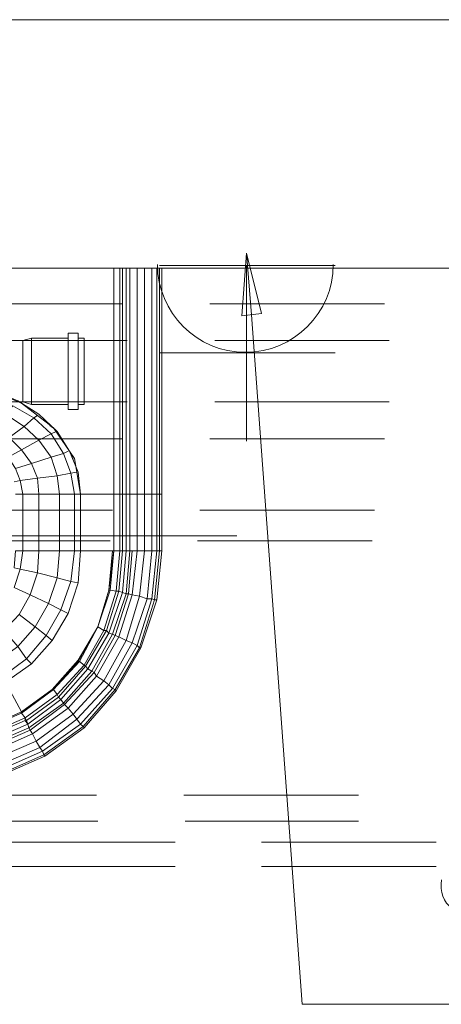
# Model space of a CAD drawing. Header units: millimetres. Extents: x 352 to 350573, y -22 to 37733.
# Tile 19 of 214: x 12578 to 13260, y 19657 to 21250. Entities that reach past the tile are written whole.
import ezdxf

# ---------------------------------------------------------------- set-up
doc = ezdxf.new("R2010")
doc.units = ezdxf.units.MM
for name, color, linetype in [('PDF _0', 1, 'Continuous'), ('PDF _PD-Socket', 1, 'Continuous'), ('PDF _PD-Socket Text', 1, 'Continuous')]:
    doc.layers.add(name, color=color, linetype=linetype)
for name, color, linetype, true_color in [('PDF _PD-Lighting', 7, 'Continuous', 0xb80000), ('PDF$_83$-$Floor$Plan$-$В_Этаж$00_Сводный$A-DETL-MBND', 7, 'Continuous', 0xdd3700), ('PDF$_83$-$Floor$Plan$-$В_Этаж$00_Сводный-83$new-ifc-RVT-1-В_Этаж$00_Сводный$A-WALL', 7, 'Continuous', 0xbababa), ('PDF$_83$-$Floor$Plan$-$В_Этаж$00_Сводный-83$new-ifc-RVT-1-В_Этаж$00_Сводный$M-EQPM', 7, 'Continuous', 0xdcdcdc)]:
    doc.layers.add(name, color=color, linetype=linetype, true_color=true_color)

msp = doc.modelspace()

# ---------------------------------------------------------------- linework, layer by layer
at = {"layer": 'PDF _0', "lineweight": 0}
msp.add_lwpolyline([(12953.1, 20772.8), (13034.6, 19656.9), (13235.5, 19656.9), (14803, 19656.9)], dxfattribs=at)
at = {"layer": 'PDF _PD-Lighting', "lineweight": 0}
msp.add_lwpolyline([(12346.4, 20414.8), (12929.2, 20414.8)], dxfattribs=at)
at = {"layer": 'PDF _PD-Socket', "lineweight": 0}
for points in [[(12803.9, 20852.4), (13088.3, 20852.4)], [(12945.1, 20852.4), (12945.1, 20568)], [(12803.9, 20711.2), (13088.3, 20711.2)]]:
    msp.add_lwpolyline(points, dxfattribs=at)
msp.add_arc((12943, 20854.2), 142.2, 180, 360, dxfattribs=at)
at = {"layer": 'PDF _PD-Socket Text', "lineweight": 0}
msp.add_lwpolyline([(12937.1, 20770.8), (12945.1, 20872.3), (12969, 20774.8)], close=True, dxfattribs=at)
msp.add_lwpolyline([(12945.1, 20872.3), (12953.1, 20772.8)], dxfattribs=at)
msp.add_open_spline([(13260.3, 19858.3), (13256.8, 19839.9), (13263.8, 19821), (13277.4, 19812.5)], degree=3, dxfattribs=at)
at = {"layer": 'PDF$_83$-$Floor$Plan$-$В_Этаж$00_Сводный$A-DETL-MBND', "lineweight": 0}
for points in [[(12533.3, 20766.9), (12509.5, 20790.7), (12744.2, 20790.7)], [(12583.1, 20731.1), (12565.2, 20731.1), (12563.2, 20731.1), (12563.2, 20733.1), (12509.5, 20786.8)], [(13167.9, 20790.7), (12885.4, 20790.7)], [(12656.7, 20735), (12597, 20735), (12583.1, 20731.1), (12583.1, 20729.1)], [(12752.1, 20731.1), (12583.1, 20731.1), (12583.1, 20729.1), (12583.1, 20727.1), (12583.1, 20723.1)], [(12597, 20627.6), (12597, 20735)], [(12672.6, 20627.6), (12682.5, 20627.6), (12682.5, 20735), (12672.6, 20735)], [(13175.8, 20731.1), (12893.4, 20731.1)], [(12583.1, 20727.1), (12583.1, 20723.1), (12583.1, 20719.1)], [(12583.1, 20713.2), (12583.1, 20719.1), (12583.1, 20713.2), (12583.1, 20709.2)], [(12583.1, 20701.2), (12583.1, 20709.2), (12583.1, 20701.2), (12583.1, 20695.3)], [(12583.1, 20667.4), (12583.1, 20681.3), (12583.1, 20695.3), (12583.1, 20667.4), (12583.1, 20663.4)], [(12583.1, 20653.5), (12583.1, 20663.4), (12583.1, 20653.5), (12583.1, 20649.5)], [(12583.1, 20643.5), (12583.1, 20649.5), (12583.1, 20643.5), (12583.1, 20639.6)], [(12583.1, 20635.6), (12583.1, 20639.6), (12583.1, 20635.6), (12583.1, 20633.6)], [(12583.1, 20631.6), (12583.1, 20633.6), (12583.1, 20631.6), (12752.1, 20631.6)], [(12893.4, 20631.6), (13175.8, 20631.6)], [(12509.5, 20571.9), (12744.2, 20571.9)], [(12885.4, 20571.9), (13167.9, 20571.9)]]:
    msp.add_lwpolyline(points, dxfattribs=at)
msp.add_lwpolyline([(12656.7, 20743), (12656.7, 20619.7), (12672.6, 20619.7), (12672.6, 20743)], close=True, dxfattribs=at)
msp.add_lwpolyline([(12509.5, 20647.5, 0.132261), (12565.2, 20631.6), (12583.1, 20631.6), (12597, 20627.6), (12656.7, 20627.6)], format="xyb", dxfattribs=at)
at = {"layer": 'PDF$_83$-$Floor$Plan$-$В_Этаж$00_Сводный$A-DETL-MBND', "color": 150, "lineweight": 0, "true_color": 0x007fff}
for points in [[(12728.3, 20456.6), (12396.1, 20456.6)], [(13152, 20456.6), (12869.5, 20456.6)], [(12396.1, 20406.8), (12724.3, 20406.8)], [(12865.5, 20406.8), (13148, 20406.8)], [(12829.7, 19919.5), (12509.5, 19919.5)], [(13251.4, 19919.5), (12969, 19919.5)], [(12509.5, 19879.7), (12829.7, 19879.7)], [(12969, 19879.7), (13251.4, 19879.7)]]:
    msp.add_lwpolyline(points, dxfattribs=at)
at = {"layer": 'PDF$_83$-$Floor$Plan$-$В_Этаж$00_Сводный$A-DETL-MBND', "color": 220, "lineweight": 0, "true_color": 0xff00bf}
for points in [[(12702.4, 19995.1), (12384.2, 19995.1)], [(13126.1, 19995.1), (12843.6, 19995.1)], [(12384.2, 19953.3), (12704.4, 19953.3)], [(12845.6, 19953.3), (13126.1, 19953.3)]]:
    msp.add_lwpolyline(points, dxfattribs=at)
at = {"layer": 'PDF$_83$-$Floor$Plan$-$В_Этаж$00_Сводный-83$new-ifc-RVT-1-В_Этаж$00_Сводный$A-WALL', "lineweight": 0}
msp.add_lwpolyline([(11053.4, 20848.4), (17050.7, 20848.4), (17050.7, 21250.2), (11053.4, 21250.2)], close=True, dxfattribs=at)
at = {"layer": 'PDF$_83$-$Floor$Plan$-$В_Этаж$00_Сводный-83$new-ifc-RVT-1-В_Этаж$00_Сводный$M-EQPM', "lineweight": 0}
for points in [[(12730.3, 20848.4), (12730.3, 20482.4), (12730.3, 20848.4), (12730.3, 20482.4), (12730.3, 20390.9), (12740.2, 20390.9), (12734.2, 20325.3), (12724.3, 20327.3), (12734.2, 20325.3), (12738.2, 20325.3), (12718.3, 20261.6), (12714.4, 20261.6), (12734.2, 20325.3), (12738.2, 20325.3), (12744.2, 20390.9), (12740.2, 20390.9), (12740.2, 20482.4), (12730.3, 20482.4), (12676.6, 20482.4), (12666.6, 20540.1), (12632.8, 20589.8), (12581.1, 20629.6), (12517.4, 20655.5)], [(12730.3, 20482.4), (12676.6, 20482.4), (12676.6, 20390.9), (12730.3, 20390.9), (12730.3, 20482.4), (12740.2, 20482.4), (12744.2, 20482.4), (12750.2, 20482.4), (12756.1, 20482.4), (12760.1, 20482.4), (12768.1, 20482.4), (12780, 20482.4), (12791.9, 20482.4), (12799.9, 20482.4), (12791.9, 20482.4), (12791.9, 20848.4)], [(12744.2, 20390.9), (12750.2, 20390.9), (12744.2, 20323.3), (12738.2, 20325.3), (12744.2, 20390.9), (12744.2, 20482.4), (12740.2, 20482.4), (12740.2, 20848.4)], [(12744.2, 20848.4), (12744.2, 20482.4), (12750.2, 20482.4), (12750.2, 20390.9), (12756.1, 20390.9), (12756.1, 20482.4), (12750.2, 20482.4), (12750.2, 20848.4)], [(12768.1, 20390.9), (12780, 20390.9), (12772, 20317.3), (12760.1, 20319.3), (12768.1, 20390.9), (12768.1, 20482.4), (12760.1, 20482.4), (12756.1, 20482.4), (12756.1, 20848.4)], [(12780, 20390.9), (12791.9, 20390.9), (12784, 20313.3), (12772, 20317.3), (12780, 20390.9), (12780, 20482.4), (12768.1, 20482.4), (12768.1, 20848.4)], [(12791.9, 20390.9), (12799.9, 20390.9), (12791.9, 20313.3), (12784, 20313.3), (12791.9, 20390.9), (12791.9, 20482.4), (12780, 20482.4), (12780, 20848.4)], [(12799.9, 20390.9), (12791.9, 20313.3), (12795.9, 20311.4), (12803.9, 20390.9), (12807.8, 20390.9), (12807.8, 20482.4), (12803.9, 20482.4), (12799.9, 20482.4), (12799.9, 20390.9), (12803.9, 20390.9), (12803.9, 20482.4), (12799.9, 20482.4), (12799.9, 20848.4)], [(12803.9, 20848.4), (12803.9, 20482.4), (12807.8, 20482.4), (12807.8, 20848.4)], [(12676.6, 20482.4), (12672.6, 20518.2), (12658.7, 20552), (12638.8, 20583.9), (12608.9, 20611.7), (12575.1, 20633.6), (12533.3, 20651.5), (12491.6, 20661.4), (12445.8, 20665.4), (12445.8, 20655.5), (12445.8, 20637.6), (12244.9, 20637.6)], [(12189.2, 20516.2), (12197.2, 20510.3), (12207.1, 20506.3), (12217.1, 20510.3), (12225, 20516.2), (12445.8, 20516.2), (12445.8, 20540.1), (12459.7, 20540.1), (12473.7, 20536.1), (12485.6, 20530.2), (12501.5, 20548.1), (12515.4, 20566), (12521.4, 20571.9), (12537.3, 20589.8), (12555.2, 20611.7), (12567.2, 20625.6), (12601, 20605.7), (12606.9, 20609.7)], [(12587, 20625.6), (12579.1, 20631.6)], [(12636.8, 20583.9), (12628.8, 20579.9), (12601, 20605.7), (12585.1, 20591.8), (12561.2, 20573.9), (12541.3, 20558), (12535.3, 20552), (12517.4, 20540.1), (12501.5, 20548.1), (12483.6, 20556), (12465.7, 20560), (12445.8, 20562), (12445.8, 20540.1), (12231, 20540.1)], [(12608.9, 20390.9), (12606.9, 20355.1), (12638.8, 20347.2), (12642.7, 20390.9), (12608.9, 20390.9), (12608.9, 20482.4), (12642.7, 20482.4), (12666.6, 20482.4), (12660.6, 20516.2), (12638.8, 20512.3), (12606.9, 20508.3), (12597, 20532.1), (12581.1, 20554), (12561.2, 20573.9), (12537.3, 20589.8), (12507.5, 20601.8), (12477.6, 20609.7), (12445.8, 20611.7), (12445.8, 20589.8), (12237, 20589.8)], [(12571.1, 20524.2), (12579.1, 20504.3), (12606.9, 20508.3), (12608.9, 20482.4), (12642.7, 20482.4), (12638.8, 20512.3), (12628.8, 20542.1), (12608.9, 20569.9), (12585.1, 20591.8), (12555.2, 20611.7)], [(12670.6, 20518.2), (12660.6, 20516.2), (12648.7, 20548.1), (12628.8, 20542.1), (12597, 20532.1), (12571.1, 20524.2), (12559.2, 20542.1), (12541.3, 20558), (12521.4, 20571.9), (12497.5, 20581.9), (12471.7, 20587.8), (12445.8, 20589.8), (12445.8, 20581.9), (12237, 20581.9)], [(12634.8, 20587.8), (12626.8, 20593.8)], [(12656.7, 20552), (12648.7, 20548.1), (12628.8, 20579.9), (12608.9, 20569.9), (12581.1, 20554), (12559.2, 20542.1), (12551.2, 20538.1), (12535.3, 20552), (12515.4, 20566), (12493.6, 20573.9), (12469.7, 20579.9), (12445.8, 20581.9), (12445.8, 20562), (12235, 20562)], [(12666.6, 20532.1), (12662.6, 20544.1)], [(12571.1, 20390.9), (12583.1, 20390.9), (12579.1, 20361.1), (12606.9, 20355.1), (12608.9, 20390.9), (12583.1, 20390.9), (12583.1, 20482.4), (12608.9, 20482.4), (12583.1, 20482.4), (12579.1, 20504.3), (12569.1, 20502.3)], [(12571.1, 20482.4), (12583.1, 20482.4), (12571.1, 20482.4)], [(12666.6, 20390.9), (12666.6, 20482.4), (12676.6, 20482.4), (12666.6, 20482.4), (12642.7, 20482.4), (12642.7, 20390.9), (12666.6, 20390.9), (12660.6, 20341.2), (12638.8, 20347.2), (12642.7, 20390.9)], [(12730.3, 20482.4), (12730.3, 20482.4)], [(12730.3, 20482.4), (12730.3, 20482.4)], [(12459.7, 19991.1), (12616.9, 20060.7), (12680.5, 20106.5), (12682.5, 20104.5), (12734.2, 20164.2), (12774, 20233.8), (12799.9, 20311.4), (12807.8, 20390.9), (12803.9, 20390.9), (12799.9, 20390.9), (12791.9, 20390.9), (12780, 20390.9), (12768.1, 20390.9), (12760.1, 20390.9), (12756.1, 20390.9), (12750.2, 20390.9), (12744.2, 20390.9), (12740.2, 20390.9), (12730.3, 20390.9), (12724.3, 20327.3), (12704.4, 20267.6), (12672.6, 20211.9), (12674.6, 20211.9), (12704.4, 20267.6), (12722.3, 20327.3), (12724.3, 20327.3), (12704.4, 20267.6), (12672.6, 20213.9), (12704.4, 20267.6), (12722.3, 20327.3), (12728.3, 20390.9), (12730.3, 20390.9), (12722.3, 20327.3), (12728.3, 20390.9), (12676.6, 20390.9)], [(12555.2, 20178.1), (12597, 20207.9), (12555.2, 20178.1), (12597, 20207.9), (12555.2, 20178.1), (12581.1, 20130.3), (12630.8, 20166.1), (12581.1, 20130.3), (12630.8, 20166.1), (12581.1, 20130.3), (12630.8, 20166.1), (12632.8, 20166.1), (12674.6, 20211.9), (12672.6, 20211.9), (12630.8, 20166.1), (12672.6, 20213.9), (12630.8, 20166.1), (12672.6, 20211.9), (12672.6, 20213.9), (12672.6, 20211.9), (12704.4, 20267.6), (12714.4, 20261.6), (12718.3, 20261.6), (12722.3, 20257.6), (12744.2, 20323.3), (12738.2, 20325.3), (12718.3, 20261.6), (12684.5, 20203.9), (12682.5, 20205.9), (12638.8, 20158.2), (12632.8, 20166.1), (12674.6, 20211.9), (12704.4, 20267.6), (12714.4, 20261.6), (12682.5, 20205.9), (12714.4, 20261.6), (12734.2, 20325.3), (12740.2, 20390.9)], [(12569.1, 20363.1), (12579.1, 20361.1), (12606.9, 20355.1), (12638.8, 20347.2), (12660.6, 20341.2), (12672.6, 20339.2), (12656.7, 20289.5), (12630.8, 20245.7), (12656.7, 20289.5), (12672.6, 20339.2), (12676.6, 20390.9), (12672.6, 20339.2), (12676.6, 20390.9), (12672.6, 20339.2), (12660.6, 20341.2), (12666.6, 20390.9), (12676.6, 20390.9), (12666.6, 20390.9), (12642.7, 20390.9), (12608.9, 20390.9), (12583.1, 20390.9), (12571.1, 20390.9)], [(12571.1, 20390.9), (12569.1, 20363.1), (12579.1, 20361.1), (12583.1, 20390.9)], [(12676.6, 20390.9), (12676.6, 20390.9)], [(12722.3, 20327.3), (12730.3, 20390.9)], [(12724.3, 20327.3), (12730.3, 20390.9)], [(12730.3, 20390.9), (12730.3, 20390.9)], [(12730.3, 20390.9), (12730.3, 20390.9)], [(12756.1, 20390.9), (12750.2, 20321.3), (12754.1, 20321.3), (12760.1, 20390.9), (12754.1, 20321.3), (12760.1, 20319.3), (12768.1, 20390.9), (12760.1, 20390.9), (12756.1, 20390.9), (12750.2, 20321.3), (12744.2, 20323.3), (12750.2, 20390.9)], [(12803.9, 20390.9), (12795.9, 20311.4), (12799.9, 20311.4), (12807.8, 20390.9)], [(12551.2, 20188), (12589, 20215.9), (12597, 20207.9), (12589, 20215.9), (12575.1, 20235.8), (12603, 20267.6), (12620.9, 20253.7), (12644.7, 20295.4), (12660.6, 20341.2), (12644.7, 20295.4), (12624.8, 20305.4), (12603, 20267.6), (12577.1, 20287.5), (12595, 20319.3), (12624.8, 20305.4), (12638.8, 20347.2), (12624.8, 20305.4), (12595, 20319.3), (12606.9, 20355.1), (12595, 20319.3), (12569.1, 20331.2), (12595, 20319.3), (12577.1, 20287.5)], [(12569.1, 20331.2), (12579.1, 20361.1), (12569.1, 20331.2)], [(12672.6, 20339.2), (12672.6, 20339.2)], [(12672.6, 20339.2), (12672.6, 20339.2)], [(12441.8, 20052.8), (12587, 20116.4), (12587, 20120.4), (12638.8, 20158.2), (12640.8, 20154.2), (12684.5, 20203.9), (12688.5, 20200), (12722.3, 20257.6), (12728.3, 20255.7), (12750.2, 20321.3), (12744.2, 20323.3), (12722.3, 20257.6), (12718.3, 20261.6), (12684.5, 20203.9), (12682.5, 20205.9), (12638.8, 20158.2), (12640.8, 20154.2), (12589, 20116.4), (12640.8, 20154.2), (12644.7, 20150.2), (12591, 20110.4), (12443.8, 20046.8)], [(12445.8, 20040.8), (12593, 20104.5), (12648.7, 20144.3), (12650.7, 20142.3), (12698.4, 20194), (12702.4, 20188), (12738.2, 20251.7), (12760.1, 20319.3), (12754.1, 20321.3), (12732.3, 20253.7), (12738.2, 20251.7), (12750.2, 20245.7), (12772, 20317.3), (12760.1, 20319.3), (12738.2, 20251.7), (12732.3, 20253.7), (12698.4, 20194), (12694.5, 20196), (12648.7, 20144.3), (12650.7, 20142.3), (12595, 20100.5), (12447.8, 20036.8)], [(12449.8, 20028.9), (12599, 20094.5), (12656.7, 20136.3), (12650.7, 20142.3), (12656.7, 20136.3), (12702.4, 20188), (12714.4, 20180.1), (12750.2, 20245.7), (12772, 20317.3), (12784, 20313.3), (12760.1, 20241.7), (12750.2, 20245.7), (12738.2, 20251.7), (12702.4, 20188), (12698.4, 20194), (12650.7, 20142.3), (12595, 20100.5), (12447.8, 20036.8)], [(12722.3, 20327.3), (12722.3, 20327.3)], [(12722.3, 20327.3), (12722.3, 20327.3)], [(12722.3, 20327.3), (12722.3, 20327.3)], [(12722.3, 20327.3), (12722.3, 20327.3)], [(12724.3, 20327.3), (12722.3, 20327.3)], [(12449.8, 20028.9), (12599, 20094.5), (12656.7, 20136.3), (12664.6, 20126.4), (12714.4, 20180.1), (12722.3, 20174.1), (12760.1, 20241.7), (12768.1, 20237.8), (12791.9, 20313.3), (12784, 20313.3), (12760.1, 20241.7), (12750.2, 20245.7), (12714.4, 20180.1), (12702.4, 20188), (12656.7, 20136.3), (12664.6, 20126.4), (12604.9, 20082.6), (12451.8, 20017)], [(12455.8, 20005), (12610.9, 20072.7), (12670.6, 20118.4), (12664.6, 20126.4), (12714.4, 20180.1), (12722.3, 20174.1), (12760.1, 20241.7), (12768.1, 20237.8), (12772, 20233.8), (12795.9, 20311.4), (12791.9, 20313.3), (12768.1, 20237.8), (12728.3, 20168.1), (12722.3, 20174.1), (12670.6, 20118.4), (12664.6, 20126.4), (12604.9, 20082.6), (12451.8, 20017)], [(12455.8, 20005), (12610.9, 20072.7), (12670.6, 20118.4), (12676.6, 20110.4), (12728.3, 20168.1), (12732.3, 20166.1), (12772, 20233.8), (12795.9, 20311.4), (12799.9, 20311.4), (12774, 20233.8), (12772, 20233.8), (12768.1, 20237.8), (12728.3, 20168.1), (12722.3, 20174.1), (12670.6, 20118.4), (12676.6, 20110.4), (12614.9, 20066.7), (12457.8, 19997.1)], [(12704.4, 20267.6), (12704.4, 20267.6)], [(12704.4, 20267.6), (12704.4, 20267.6)], [(12704.4, 20267.6), (12704.4, 20267.6)], [(12704.4, 20267.6), (12704.4, 20267.6)], [(12445.8, 20040.8), (12593, 20104.5), (12648.7, 20144.3), (12644.7, 20150.2), (12648.7, 20144.3), (12694.5, 20196), (12698.4, 20194), (12732.3, 20253.7), (12728.3, 20255.7), (12694.5, 20196), (12688.5, 20200), (12644.7, 20150.2), (12591, 20110.4), (12443.8, 20046.8)], [(12597, 20207.9), (12597, 20207.9)], [(12597, 20207.9), (12597, 20207.9)], [(12437.9, 20066.7), (12581.1, 20130.3), (12555.2, 20178.1)], [(12437.9, 20066.7), (12581.1, 20128.3), (12587, 20120.4), (12638.8, 20158.2), (12632.8, 20166.1), (12581.1, 20128.3), (12581.1, 20130.3), (12630.8, 20166.1), (12632.8, 20166.1), (12581.1, 20128.3), (12437.9, 20066.7)], [(12630.8, 20166.1), (12630.8, 20166.1)], [(12630.8, 20166.1), (12630.8, 20166.1)], [(12630.8, 20166.1), (12630.8, 20166.1)], [(12630.8, 20166.1), (12630.8, 20166.1)], [(12437.9, 20066.7), (12581.1, 20130.3), (12581.1, 20128.3), (12587, 20120.4), (12441.8, 20056.7)], [(12581.1, 20130.3), (12581.1, 20130.3)], [(12581.1, 20130.3), (12581.1, 20130.3)], [(12581.1, 20130.3), (12581.1, 20130.3)], [(12581.1, 20130.3), (12581.1, 20130.3)], [(12616.9, 20060.7), (12614.9, 20066.7), (12610.9, 20072.7), (12604.9, 20082.6), (12599, 20094.5), (12595, 20100.5), (12593, 20104.5), (12591, 20110.4), (12589, 20116.4), (12587, 20120.4), (12441.8, 20056.7)], [(12441.8, 20052.8), (12587, 20116.4), (12591, 20110.4), (12593, 20104.5), (12595, 20100.5), (12599, 20094.5), (12604.9, 20082.6), (12610.9, 20072.7), (12614.9, 20066.7), (12616.9, 20060.7), (12618.9, 20058.7), (12682.5, 20104.5), (12618.9, 20058.7), (12459.7, 19989.1)], [(12457.8, 19997.1), (12614.9, 20066.7), (12676.6, 20110.4), (12680.5, 20106.5), (12616.9, 20060.7), (12459.7, 19991.1)], [(12618.9, 20058.7), (12459.7, 19989.1)]]:
    msp.add_lwpolyline(points, dxfattribs=at)
for points in [[(12730.3, 20390.9), (12722.3, 20327.3)], [(12688.5, 20200), (12644.7, 20150.2), (12640.8, 20154.2), (12684.5, 20203.9), (12688.5, 20200), (12722.3, 20257.6), (12728.3, 20255.7), (12732.3, 20253.7), (12754.1, 20321.3), (12750.2, 20321.3), (12728.3, 20255.7), (12694.5, 20196)], [(12722.3, 20327.3), (12704.4, 20267.6)], [(12603, 20267.6), (12575.1, 20235.8), (12553.2, 20261.6), (12577.1, 20287.5), (12603, 20267.6), (12624.8, 20305.4), (12644.7, 20295.4), (12656.7, 20289.5), (12644.7, 20295.4), (12620.9, 20253.7), (12630.8, 20245.7), (12620.9, 20253.7)], [(12539.3, 20209.9), (12575.1, 20235.8), (12589, 20215.9), (12620.9, 20253.7), (12589, 20215.9), (12551.2, 20188)], [(12597, 20207.9), (12630.8, 20245.7)], [(12772, 20233.8), (12732.3, 20166.1), (12680.5, 20106.5), (12682.5, 20104.5), (12734.2, 20164.2), (12774, 20233.8)], [(12674.6, 20211.9), (12682.5, 20205.9)], [(12728.3, 20168.1), (12676.6, 20110.4), (12680.5, 20106.5), (12732.3, 20166.1)], [(12732.3, 20166.1), (12734.2, 20164.2)], [(12581.1, 20130.3), (12437.9, 20066.7)]]:
    msp.add_lwpolyline(points, close=True, dxfattribs=at)

doc.saveas('drawing.dxf')
